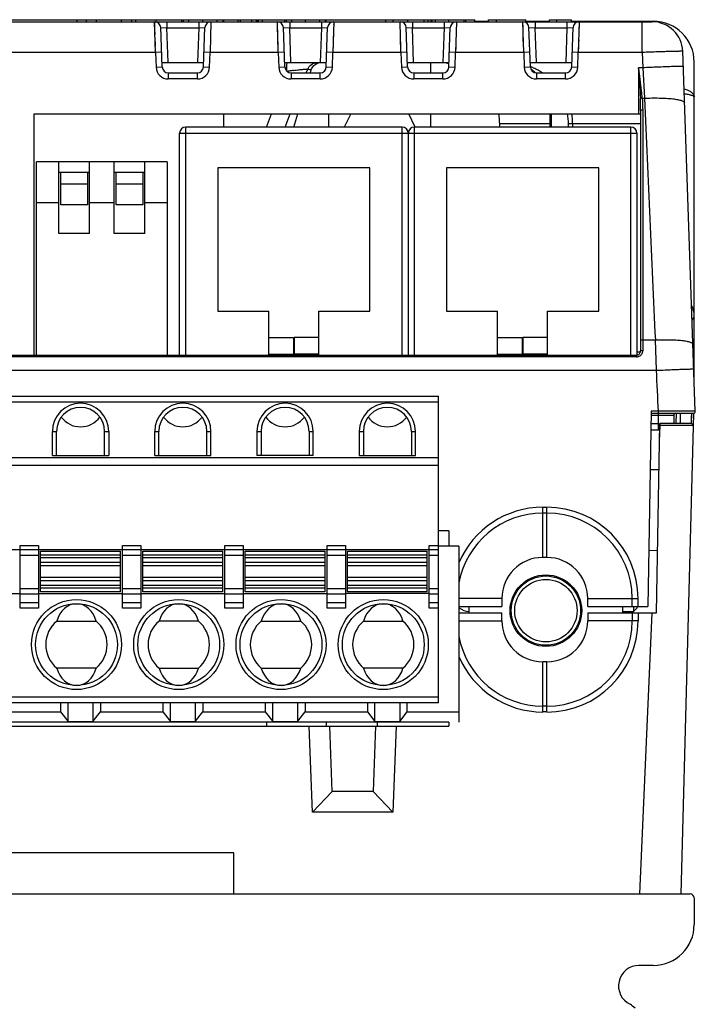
# Model space of a CAD drawing. Header units: millimetres. Extents: x 0 to 594, y 0 to 420.
# Tile 101 of 104: x 344 to 377, y 335 to 383. Entities that reach past the tile are written whole.
import ezdxf

# ---------------------------------------------------------------- set-up
doc = ezdxf.new("R2010")
doc.units = ezdxf.units.MM
doc.header["$LTSCALE"] = 32.67
doc.layers.get('0').update_dxf_attribs({"linetype": 'CONTINUOUS'})

msp = doc.modelspace()

# ---------------------------------------------------------------- linework, layer by layer
at = {"color": 7, "linetype": 'CONTINUOUS'}
for p, q in [((319.40799, 383.10778), (375.28869, 383.10778)), ((321.34834, 383.20778), (366.62898, 383.20778)), ((347.17982, 383.10778), (347.17982, 383.20778)), ((347.6457, 383.10778), (347.6457, 383.20778)), ((348.13247, 383.10778), (348.13247, 383.20778)), ((349.34834, 383.10778), (349.34834, 383.20778)), ((349.84834, 383.10778), (349.84834, 383.20778)), ((350.04834, 383.10778), (350.04834, 383.20778)), ((351.04834, 383.10778), (351.04834, 383.20778)), ((351.33823, 380.89731), (351.27115, 382.81825)), ((352.30308, 383.10778), (352.30308, 383.20778)), ((352.38873, 383.10778), (352.38873, 383.20778)), ((353.35845, 380.89731), (353.42553, 382.81825)), ((354.32745, 383.10778), (354.32745, 383.20778)), ((354.34834, 383.10778), (354.34834, 383.20778)), ((355.04834, 383.10778), (355.04834, 383.20778)), ((355.94402, 383.10778), (355.94402, 383.20778)), ((356.00071, 383.10778), (356.00071, 383.20778)), ((356.04834, 383.10778), (356.04834, 383.20778)), ((356.24834, 383.10778), (356.24834, 383.20778)), ((357.33823, 380.89731), (357.27115, 382.81825)), ((357.33859, 383.10778), (357.33859, 383.20778)), ((357.42425, 383.10778), (357.42425, 383.20778)), ((359.31909, 383.10778), (359.31909, 383.20778)), ((359.34834, 383.10778), (359.34834, 383.20778)), ((359.35845, 380.89731), (359.42553, 382.81825)), ((362.2787, 383.10778), (362.2787, 383.20778)), ((362.62968, 383.10778), (362.62968, 383.20778)), ((363.33823, 380.89731), (363.27115, 382.81825)), ((363.34834, 383.10778), (363.34834, 383.20778)), ((364.14834, 383.10778), (364.14834, 383.20778)), ((364.34834, 383.10778), (364.34834, 383.20778)), ((364.48205, 383.10778), (364.48205, 383.20778)), ((364.50043, 383.10778), (364.50043, 383.20778)), ((364.54486, 383.10778), (364.54486, 383.20778)), ((365.35845, 380.89731), (365.42553, 382.81825)), ((366.09834, 383.10778), (366.09834, 383.20778)), ((366.18818, 383.10778), (366.18818, 383.20778)), ((366.62898, 383.10778), (366.62898, 383.20778)), ((366.62898, 383.13193), (367.2996, 383.13193)), ((367.2996, 383.10778), (367.2996, 383.20778)), ((367.2996, 383.20778), (369.11506, 383.20778)), ((367.67773, 383.10778), (367.67773, 383.20778)), ((369.11506, 383.10778), (369.11506, 383.20778)), ((369.11506, 383.13193), (370.2787, 383.13193)), ((369.33823, 380.89731), (369.27115, 382.81825)), ((370.2787, 383.10778), (370.2787, 383.20778)), ((370.2787, 383.20778), (371.34834, 383.20778)), ((370.62968, 383.10778), (370.62968, 383.20778)), ((371.34834, 383.10778), (371.34834, 383.20778)), ((371.34834, 383.13193), (375.34834, 383.13193)), ((371.35845, 380.89731), (371.42553, 382.81825)), ((377.40235, 364.06127), (376.78778, 381.66013)), ((351.33088, 381.10778), (353.3658, 381.10778)), ((357.33088, 381.10778), (359.3658, 381.10778)), ((363.33088, 381.10778), (365.3658, 381.10778)), ((364.47834, 380.60778), (364.47834, 381.10778)), ((369.33088, 381.10778), (371.3658, 381.10778)), ((377.34834, 365.63193), (377.34834, 381.13193)), ((351.63805, 380.60778), (353.05864, 380.60778)), ((357.63805, 380.60778), (359.05864, 380.60778)), ((358.58445, 380.60778), (358.6291, 380.75391)), ((363.63805, 380.60778), (365.05864, 380.60778)), ((369.63805, 380.60778), (371.05864, 380.60778)), ((369.82077, 380.67341), (369.81582, 380.67641)), ((345.08834, 366.80778), (345.08834, 378.60778)), ((345.08834, 378.60778), (374.72937, 378.60778)), ((354.34834, 377.95778), (354.34834, 378.60778)), ((357.77473, 377.95778), (357.97334, 378.60778)), ((359.47834, 377.95778), (359.47834, 378.60778)), ((360.56191, 378.60778), (360.24405, 377.95778)), ((363.71263, 377.95778), (363.39477, 378.60778)), ((364.47834, 377.95778), (364.47834, 378.60778)), ((370.28934, 378.60778), (370.28934, 377.95778)), ((370.36153, 378.60778), (370.36153, 377.95778)), ((374.72937, 378.77031), (374.72937, 367.00778)), ((367.83837, 377.95778), (367.83837, 378.10778)), ((352.18834, 366.80778), (352.18834, 377.65778)), ((363.06834, 377.95778), (352.48834, 377.95778)), ((363.36834, 377.65778), (363.36834, 366.80778)), ((374.24834, 377.95778), (363.66834, 377.95778)), ((374.54834, 377.65778), (374.54834, 366.80778)), ((345.18834, 366.80778), (345.18834, 376.25778)), ((351.58834, 376.25778), (345.18834, 376.25778)), ((346.28834, 372.75778), (346.28834, 376.25778)), ((347.78834, 372.75778), (347.78834, 376.25778)), ((348.98834, 372.75778), (348.98834, 376.25778)), ((350.48834, 372.75778), (350.48834, 376.25778)), ((351.58834, 376.25778), (351.58834, 366.80778)), ((346.28834, 375.75778), (347.78834, 375.75778)), ((346.38834, 374.15778), (346.38834, 375.75778)), ((347.68834, 375.75778), (347.68834, 374.15778)), ((348.98834, 375.75778), (350.48834, 375.75778)), ((349.08834, 374.15778), (349.08834, 375.75778)), ((350.38834, 375.75778), (350.38834, 374.15778)), ((354.05834, 375.95778), (354.05834, 368.95778)), ((361.49834, 375.95778), (354.05834, 375.95778)), ((361.49834, 368.95778), (361.49834, 375.95778)), ((365.23834, 375.95778), (365.23834, 368.95778)), ((372.67834, 375.95778), (365.23834, 375.95778)), ((372.67834, 368.95778), (372.67834, 375.95778)), ((347.68834, 375.15778), (346.38834, 375.15778)), ((350.38834, 375.15778), (349.08834, 375.15778)), ((346.28834, 374.25778), (345.18834, 374.25778)), ((347.68834, 374.15778), (346.38834, 374.15778)), ((348.98834, 374.25778), (347.78834, 374.25778)), ((350.38834, 374.15778), (349.08834, 374.15778)), ((351.58834, 374.25778), (350.48834, 374.25778)), ((347.78834, 372.75778), (346.28834, 372.75778)), ((350.48834, 372.75778), (348.98834, 372.75778)), ((354.05834, 368.95778), (356.55834, 368.95778)), ((356.55834, 366.80778), (356.55834, 368.95778)), ((358.99834, 366.80778), (358.99834, 368.95778)), ((358.99834, 368.95778), (361.49834, 368.95778)), ((365.23834, 368.95778), (367.73834, 368.95778)), ((367.73834, 366.80778), (367.73834, 368.95778)), ((370.17834, 366.80778), (370.17834, 368.95778)), ((370.17834, 368.95778), (372.67834, 368.95778)), ((356.55834, 367.65778), (357.75834, 367.65778)), ((357.75834, 367.65778), (357.75834, 366.80778)), ((357.79834, 367.65778), (357.79834, 366.80778)), ((358.99834, 367.65778), (357.79834, 367.65778)), ((367.73834, 367.65778), (368.93834, 367.65778)), ((368.93834, 367.65778), (368.93834, 366.80778)), ((368.97834, 367.65778), (368.97834, 366.80778)), ((370.17834, 367.65778), (368.97834, 367.65778)), ((374.54834, 366.95778), (374.72937, 366.95778)), ((320.16834, 366.80778), (374.52834, 366.80778)), ((356.55834, 366.85778), (357.75834, 366.85778)), ((358.99834, 366.85778), (357.79834, 366.85778)), ((367.73834, 366.85778), (368.93834, 366.85778)), ((370.17834, 366.85778), (368.97834, 366.85778)), ((319.84834, 364.79778), (364.84834, 364.79778)), ((364.84834, 349.79778), (364.84834, 364.79778)), ((375.25009, 364.05778), (375.08339, 354.50778)), ((375.24834, 363.95778), (377.30241, 363.95778)), ((376.34834, 363.85778), (376.34834, 363.45779)), ((376.47313, 363.45778), (376.48185, 363.9572)), ((376.67316, 363.45778), (376.68167, 363.94528)), ((377.30991, 363.94017), (376.695, 340.45778)), ((345.97334, 361.89778), (345.97334, 363.07278)), ((346.17334, 361.89778), (346.17334, 363.07278)), ((348.52334, 361.89778), (348.52334, 363.07278)), ((348.72334, 363.07278), (348.72334, 361.89778)), ((350.97334, 361.89778), (350.97334, 363.07278)), ((351.17334, 361.89778), (351.17334, 363.07278)), ((353.52334, 361.89778), (353.52334, 363.07278)), ((353.72334, 361.89778), (353.72334, 363.07278)), ((355.97334, 363.07278), (355.97334, 361.89778)), ((356.17334, 363.07278), (356.17334, 361.89778)), ((358.52334, 363.07278), (358.52334, 361.89778)), ((358.72334, 361.89778), (358.72334, 363.07278)), ((360.97334, 363.07278), (360.97334, 361.89778)), ((361.17334, 363.07278), (361.17334, 361.89778)), ((363.52334, 363.07278), (363.52334, 361.89778)), ((363.72334, 361.89778), (363.72334, 363.07278)), ((375.23438, 363.15778), (375.66777, 363.15778)), ((375.23961, 363.45778), (375.60362, 363.45778)), ((375.51155, 354.20778), (375.67301, 363.45778)), ((377.19463, 363.45778), (375.67301, 363.45778)), ((319.84834, 361.79778), (364.84834, 361.79778)), ((345.97334, 361.89778), (348.72334, 361.89778)), ((350.97334, 361.89778), (353.72334, 361.89778)), ((358.72334, 361.89778), (355.97334, 361.89778)), ((360.97334, 361.89778), (363.72334, 361.89778)), ((364.84834, 361.39778), (319.84834, 361.39778)), ((375.20037, 361.20947), (375.63389, 361.21703)), ((365.34902, 358.20778), (364.84834, 358.20778)), ((365.34902, 358.20778), (365.34902, 357.45778)), ((319.84834, 357.29778), (364.84834, 357.29778)), ((344.39834, 354.43166), (344.39834, 357.49778)), ((345.29834, 357.49778), (345.29834, 354.43166)), ((349.39834, 354.43166), (349.39834, 357.49778)), ((350.29834, 357.49778), (350.29834, 354.43166)), ((354.39834, 354.43166), (354.39834, 357.49778)), ((355.29834, 357.49778), (355.29834, 354.43166)), ((359.39834, 354.43166), (359.39834, 357.49778)), ((360.29834, 357.49778), (360.29834, 354.43166)), ((364.39834, 354.43166), (364.39834, 357.49778)), ((365.84834, 357.45778), (364.84834, 357.45778)), ((365.84834, 357.45778), (365.84834, 348.85778)), ((345.39834, 355.22278), (345.39834, 357.22278)), ((345.39834, 357.22278), (349.29834, 357.22278)), ((349.29834, 355.22278), (349.29834, 357.22278)), ((350.39834, 355.22278), (350.39834, 357.22278)), ((350.39834, 357.22278), (354.29834, 357.22278)), ((354.29834, 355.22278), (354.29834, 357.22278)), ((355.39834, 355.22278), (355.39834, 357.22278)), ((355.39834, 357.22278), (359.29834, 357.22278)), ((359.29834, 357.22278), (359.29834, 355.22278)), ((360.39834, 355.22278), (360.39834, 357.22278)), ((360.39834, 357.22278), (364.29834, 357.22278)), ((364.29834, 355.22278), (364.29834, 357.22278)), ((370.14834, 356.90778), (369.94834, 356.90778)), ((375.56433, 357.23161), (375.13133, 357.2543)), ((340.29834, 355.14778), (344.39834, 355.14778)), ((345.29834, 355.11647), (344.39834, 355.11647)), ((345.29834, 355.14778), (349.39834, 355.14778)), ((349.29834, 355.22278), (345.39834, 355.22278)), ((350.29834, 355.11647), (349.39834, 355.11647)), ((350.29834, 355.14778), (354.39834, 355.14778)), ((354.29834, 355.22278), (350.39834, 355.22278)), ((355.29834, 355.11647), (354.39834, 355.11647)), ((355.29834, 355.14778), (359.39834, 355.14778)), ((359.29834, 355.22278), (355.39834, 355.22278)), ((360.29834, 355.11647), (359.39834, 355.11647)), ((364.39834, 355.14778), (360.29834, 355.14778)), ((364.29834, 355.22278), (360.39834, 355.22278)), ((364.84834, 355.11647), (364.39834, 355.11647)), ((367.94834, 354.90778), (367.94834, 354.50778)), ((372.14834, 354.50778), (372.14834, 354.90778)), ((344.39834, 354.70355), (345.29834, 354.70355)), ((349.39834, 354.70355), (350.29834, 354.70355)), ((354.39834, 354.70355), (355.29834, 354.70355)), ((359.39834, 354.70355), (360.29834, 354.70355)), ((364.39834, 354.70355), (364.84834, 354.70355)), ((365.84834, 354.50778), (367.94834, 354.50778)), ((366.34834, 354.20778), (366.34834, 354.50778)), ((372.14834, 354.50778), (375.08339, 354.50778)), ((373.84834, 354.50778), (373.84834, 354.20778)), ((374.38834, 354.50778), (374.38834, 354.26197)), ((374.54834, 354.42197), (374.38834, 354.26197)), ((374.54834, 354.50778), (374.54834, 354.42197)), ((365.84834, 354.20778), (367.94834, 354.20778)), ((367.94834, 353.80778), (367.94834, 354.20778)), ((372.14834, 354.20778), (372.14834, 353.80778)), ((372.14834, 354.20778), (375.51155, 354.20778)), ((373.84834, 354.26197), (374.38834, 354.26197)), ((346.18527, 353.79778), (348.11141, 353.79778)), ((353.11141, 353.79778), (351.18527, 353.79778)), ((356.18527, 353.79778), (358.11141, 353.79778)), ((361.18527, 353.79778), (363.11141, 353.79778)), ((370.14834, 351.80778), (369.94834, 351.80778)), ((348.11141, 351.49778), (346.18527, 351.49778)), ((351.18527, 351.49778), (353.11141, 351.49778)), ((356.18527, 351.49778), (358.11141, 351.49778)), ((363.11141, 351.49778), (361.18527, 351.49778)), ((364.84834, 349.79778), (319.84834, 349.79778)), ((346.37334, 349.79778), (346.37334, 349.35778)), ((346.74334, 348.88462), (346.74334, 349.79778)), ((347.95334, 349.79778), (347.95334, 348.88462)), ((348.32334, 349.79778), (348.32334, 349.35778)), ((351.37334, 349.79778), (351.37334, 349.35778)), ((351.74334, 348.88462), (351.74334, 349.79778)), ((352.95334, 349.79778), (352.95334, 348.88462)), ((353.32334, 349.79778), (353.32334, 349.35778)), ((356.37334, 349.79778), (356.37334, 349.35778)), ((356.74334, 348.88462), (356.74334, 349.79778)), ((357.95334, 349.79778), (357.95334, 348.88462)), ((358.32334, 349.79778), (358.32334, 349.35778)), ((361.37334, 349.79778), (361.37334, 349.35778)), ((361.74334, 348.88462), (361.74334, 349.79778)), ((362.95334, 349.79778), (362.95334, 348.88462)), ((363.32334, 349.35778), (363.32334, 349.79778)), ((343.32334, 349.35778), (346.37334, 349.35778)), ((346.37334, 349.35778), (346.74334, 348.88462)), ((347.95334, 348.88462), (348.32334, 349.35778)), ((348.32334, 349.35778), (351.37334, 349.35778)), ((351.37334, 349.35778), (351.74334, 348.88462)), ((352.95334, 348.88462), (353.32334, 349.35778)), ((353.32334, 349.35778), (356.37334, 349.35778)), ((356.37334, 349.35778), (356.74334, 348.88462)), ((357.95334, 348.88462), (358.32334, 349.35778)), ((358.32334, 349.35778), (361.37334, 349.35778)), ((361.37334, 349.35778), (361.74334, 348.88462)), ((362.95334, 348.88462), (363.32334, 349.35778)), ((363.32334, 349.35778), (365.84834, 349.35778)), ((365.34834, 348.85778), (319.27852, 348.85778)), ((319.28201, 348.65778), (365.34834, 348.65778)), ((346.74334, 348.88462), (347.95334, 348.88462)), ((351.74334, 348.88462), (352.95334, 348.88462)), ((356.44834, 348.65778), (356.44834, 348.85778)), ((356.74334, 348.88462), (357.95334, 348.88462)), ((358.68739, 344.45778), (358.52341, 348.65778)), ((359.35533, 348.85778), (359.34834, 348.65778)), ((359.64834, 345.45778), (359.5366, 348.65778)), ((361.76009, 348.65778), (361.64834, 345.45778)), ((361.74334, 348.88462), (362.95334, 348.88462)), ((361.84136, 348.85778), (361.84834, 348.65778)), ((362.77328, 348.65778), (362.6093, 344.45778)), ((365.34834, 348.85778), (365.34834, 348.65778)), ((359.64834, 345.45778), (358.68739, 344.45778)), ((361.64834, 345.45778), (359.64834, 345.45778)), ((361.64834, 345.45778), (362.6093, 344.45778)), ((362.6093, 344.45778), (358.68739, 344.45778)), ((354.84834, 342.45778), (339.84834, 342.45778)), ((354.84834, 340.45778), (354.84834, 342.45778)), ((317.54834, 340.45778), (377.14834, 340.45778)), ((377.34834, 340.25778), (377.34834, 338.95778)), ((375.34834, 336.95778), (374.64835, 336.95778))]:
    msp.add_line(p, q, dxfattribs=at)
at = {"color": 9, "linetype": 'CONTINUOUS'}
for p, q in [((351.01324, 381.60778), (350.97133, 383.10778)), ((350.97933, 382.82159), (350.97227, 383.07492)), ((351.27115, 382.81825), (351.5717, 382.80778)), ((351.5717, 383.10778), (351.5717, 382.80778)), ((352.64987, 383.10778), (352.64987, 383.20778)), ((353.12499, 383.10778), (353.12499, 382.80778)), ((353.12499, 382.80778), (353.42553, 382.81826)), ((353.3184, 383.10778), (353.3184, 383.20778)), ((353.72535, 383.10778), (353.68345, 381.60778)), ((353.71735, 382.82159), (353.71461, 382.72309)), ((353.7233, 383.03424), (353.72173, 382.97801)), ((353.7251, 383.09954), (353.72441, 383.07492)), ((354.0287, 383.10778), (354.0287, 383.20778)), ((355.16269, 383.10778), (355.16269, 383.20778)), ((355.72648, 383.10778), (355.72648, 383.20778)), ((357.01324, 381.60778), (356.97133, 383.10778)), ((356.97933, 382.82159), (356.97227, 383.07492)), ((357.27115, 382.81825), (357.5717, 382.80778)), ((357.5717, 383.10778), (357.5717, 382.80778)), ((357.68121, 383.10778), (357.68121, 383.20778)), ((358.34765, 383.10778), (358.34765, 383.20778)), ((359.03915, 383.10778), (359.03915, 383.20778)), ((359.12499, 383.10778), (359.12499, 382.80778)), ((359.12499, 382.80778), (359.42553, 382.81826)), ((359.72535, 383.10778), (359.68345, 381.60778)), ((359.71735, 382.82159), (359.71461, 382.72309)), ((359.7233, 383.03424), (359.72173, 382.97801)), ((359.7251, 383.09954), (359.72441, 383.07492)), ((363.01324, 381.60778), (362.97133, 383.10778)), ((362.97933, 382.82159), (362.97227, 383.07492)), ((363.27115, 382.81825), (363.5717, 382.80778)), ((363.5717, 383.10778), (363.5717, 382.80778)), ((364.70419, 383.10778), (364.70419, 383.20778)), ((365.12499, 383.10778), (365.12499, 382.80778)), ((365.12499, 382.80778), (365.42553, 382.81826)), ((365.35377, 383.10778), (365.35377, 383.20778)), ((365.72535, 383.10778), (365.68345, 381.60778)), ((365.71735, 382.82159), (365.71461, 382.72309)), ((365.7233, 383.03424), (365.72173, 382.97801)), ((365.7251, 383.09954), (365.72441, 383.07492)), ((369.01324, 381.60778), (368.97133, 383.10778)), ((368.97933, 382.82159), (368.97227, 383.07492)), ((369.27115, 382.81825), (369.5717, 382.80778)), ((369.5717, 383.10778), (369.5717, 382.80778)), ((371.12499, 383.10778), (371.12499, 382.80778)), ((371.12499, 382.80778), (371.42553, 382.81826)), ((371.72535, 383.10778), (371.68345, 381.60778)), ((371.71735, 382.82159), (371.71461, 382.72309)), ((371.7233, 383.03424), (371.72173, 382.97801)), ((371.7251, 383.09954), (371.72441, 383.07492)), ((374.80299, 381.60778), (374.80299, 383.10778)), ((375.34834, 383.13193), (375.34834, 383.1046)), ((350.98857, 382.49076), (350.98208, 382.72308)), ((351.00443, 381.92107), (350.99223, 382.35936)), ((351.63106, 381.10778), (351.57169, 382.80778)), ((351.57169, 382.80778), (353.125, 382.80778)), ((353.125, 382.80778), (353.06562, 381.10778)), ((353.70811, 382.49077), (353.70445, 382.35937)), ((356.98857, 382.49076), (356.98208, 382.72308)), ((357.00443, 381.92107), (356.99223, 382.35936)), ((357.63106, 381.10778), (357.57169, 382.80778)), ((357.57169, 382.80778), (359.125, 382.80778)), ((359.125, 382.80778), (359.06562, 381.10778)), ((359.70811, 382.49077), (359.70445, 382.35937)), ((362.98857, 382.49076), (362.98208, 382.72308)), ((363.00443, 381.92107), (362.99223, 382.35936)), ((363.63106, 381.10778), (363.57169, 382.80778)), ((363.57169, 382.80778), (365.125, 382.80778)), ((365.125, 382.80778), (365.06562, 381.10778)), ((365.70811, 382.49077), (365.70445, 382.35937)), ((368.98857, 382.49076), (368.98208, 382.72308)), ((369.00443, 381.92107), (368.99223, 382.35936)), ((369.63106, 381.10778), (369.57169, 382.80778)), ((369.57169, 382.80778), (371.125, 382.80778)), ((371.125, 382.80778), (371.06562, 381.10778)), ((371.70811, 382.49077), (371.70445, 382.35937)), ((353.69226, 381.92107), (353.68793, 381.76541)), ((353.70052, 382.21967), (353.69644, 382.07306)), ((359.69226, 381.92107), (359.68793, 381.76541)), ((359.70052, 382.21967), (359.69644, 382.07306)), ((365.69226, 381.92107), (365.68793, 381.76541)), ((365.70052, 382.21967), (365.69644, 382.07306)), ((371.69226, 381.92107), (371.68793, 381.76541)), ((371.70052, 382.21967), (371.69644, 382.07306)), ((351.01324, 381.60778), (343.68345, 381.60778)), ((351.31306, 381.61825), (351.01324, 381.60778)), ((351.01324, 381.60778), (351.03841, 380.88706)), ((353.68345, 381.60778), (353.38363, 381.61825)), ((353.65828, 380.88706), (353.68345, 381.60778)), ((357.01324, 381.60778), (353.68345, 381.60778)), ((357.31306, 381.61825), (357.01324, 381.60778)), ((357.01324, 381.60778), (357.03841, 380.88706)), ((359.68345, 381.60778), (359.38363, 381.61825)), ((359.65828, 380.88706), (359.68345, 381.60778)), ((363.01324, 381.60778), (359.68345, 381.60778)), ((363.31306, 381.61825), (363.01324, 381.60778)), ((363.01324, 381.60778), (363.03841, 380.88706)), ((365.68345, 381.60778), (365.38363, 381.61825)), ((365.65828, 380.88706), (365.68345, 381.60778)), ((369.01324, 381.60778), (365.68345, 381.60778)), ((369.31306, 381.61825), (369.01324, 381.60778)), ((369.01324, 381.60778), (369.03841, 380.88706)), ((371.68345, 381.60778), (371.38363, 381.61825)), ((371.65828, 380.88706), (371.68345, 381.60778)), ((374.80299, 381.60778), (371.68345, 381.60778)), ((374.80299, 381.60778), (374.83696, 380.85547)), ((351.03841, 380.88684), (351.33823, 380.89731)), ((353.35845, 380.89731), (353.65827, 380.88684)), ((357.03841, 380.88684), (357.33823, 380.89731)), ((359.35845, 380.89731), (359.65827, 380.88684)), ((363.03841, 380.88684), (363.33823, 380.89731)), ((365.35845, 380.89731), (365.65827, 380.88684)), ((369.03841, 380.88684), (369.33823, 380.89731)), ((371.35845, 380.89731), (371.65827, 380.88684)), ((351.63805, 380.60778), (351.63805, 380.30778)), ((353.05864, 380.30778), (353.05864, 380.60778)), ((357.63805, 380.60778), (357.63805, 380.30778)), ((358.38224, 380.60772), (358.45309, 380.79045)), ((358.45308, 380.79045), (358.62909, 380.75389)), ((359.05864, 380.30778), (359.05864, 380.60778)), ((363.63805, 380.60778), (363.63805, 380.30778)), ((365.05864, 380.30778), (365.05864, 380.60778)), ((369.63805, 380.60778), (369.63805, 380.30778)), ((371.05864, 380.30778), (371.05864, 380.60778)), ((374.62938, 380.85534), (374.62937, 378.60778)), ((374.83696, 380.85547), (374.62938, 380.85534)), ((374.83695, 380.85546), (374.91433, 379.36842)), ((374.83696, 380.85546), (374.91432, 379.36842)), ((353.05842, 380.30778), (351.63826, 380.30778)), ((359.05842, 380.30778), (357.63826, 380.30778)), ((365.05842, 380.30778), (363.63826, 380.30778)), ((371.05842, 380.30778), (369.63826, 380.30778)), ((374.80911, 379.36842), (374.91449, 379.36842)), ((356.44463, 377.95778), (356.67952, 378.60779)), ((357.34905, 377.95778), (357.60357, 378.60778)), ((357.3495, 377.9576), (357.60392, 378.60765)), ((374.82937, 378.78518), (374.82937, 367.02011)), ((370.28934, 378.10778), (367.83837, 378.10778)), ((371.20115, 377.95778), (371.20115, 378.10778)), ((374.72937, 378.10778), (371.20115, 378.10778)), ((371.4045, 378.10778), (371.4045, 377.95778)), ((352.18834, 377.65778), (374.54834, 377.65778)), ((352.48834, 366.80778), (352.48834, 377.95778)), ((363.06834, 366.80778), (363.06834, 377.95778)), ((363.66834, 366.80778), (363.66834, 377.95778)), ((374.24834, 366.80778), (374.24834, 377.95778)), ((374.82937, 367.54715), (375.44869, 367.54715)), ((375.50628, 366.06011), (375.44865, 367.54715)), ((374.52834, 366.71433), (320.16834, 366.71433)), ((374.52834, 366.71433), (374.52834, 366.80778)), ((319.36536, 366.06011), (375.50626, 366.0601)), ((364.84834, 364.49778), (319.84834, 364.49778)), ((375.59723, 364.05778), (375.25009, 364.05778)), ((376.21555, 364.05925), (375.59723, 364.05778)), ((375.59723, 363.95778), (375.59723, 364.05778)), ((377.37479, 364.06137), (376.21555, 364.05925)), ((377.40236, 364.06127), (377.23302, 364.06125)), ((377.40236, 364.06127), (377.39542, 364.06134)), ((376.34834, 363.85778), (375.2466, 363.85778)), ((375.60362, 363.15778), (375.60362, 363.95778)), ((377.20995, 363.9453), (376.68167, 363.94528)), ((377.20995, 363.9453), (377.19463, 363.45778)), ((377.20662, 363.8401), (377.19645, 363.51542)), ((345.97334, 363.07278), (346.17334, 363.07278)), ((348.52334, 363.07278), (348.72334, 363.07278)), ((350.97334, 363.07278), (351.17334, 363.07278)), ((353.52334, 363.07278), (353.72334, 363.07278)), ((355.97334, 363.07278), (356.17334, 363.07278)), ((358.52334, 363.07278), (358.72334, 363.07278)), ((360.97334, 363.07278), (361.17334, 363.07278)), ((363.52334, 363.07278), (363.72334, 363.07278)), ((375.65765, 362.57793), (375.69164, 363.35778)), ((376.23942, 363.3564), (375.67126, 363.35778)), ((375.69164, 363.35778), (375.69164, 363.45778)), ((376.91956, 363.35506), (376.23942, 363.3564)), ((377.29459, 363.35517), (376.91955, 363.35507)), ((377.23996, 363.35486), (377.00469, 363.35495)), ((377.28849, 363.35504), (377.23996, 363.35486)), ((377.29459, 363.35517), (377.28849, 363.35504)), ((369.94797, 359.36464), (370.14871, 359.36464)), ((369.94834, 356.90778), (369.94834, 359.36459)), ((370.14834, 356.90778), (370.14834, 359.36459)), ((370.14834, 359.07909), (369.94834, 359.07909)), ((344.39834, 357.49778), (345.29834, 357.49778)), ((349.39834, 357.49778), (350.29834, 357.49778)), ((354.39834, 357.49778), (355.29834, 357.49778)), ((359.39834, 357.49778), (360.29834, 357.49778)), ((364.39834, 357.49778), (364.84834, 357.49778)), ((345.29834, 356.99778), (344.39834, 356.99778)), ((349.29834, 357.02278), (345.39834, 357.02278)), ((345.39834, 356.90807), (349.29834, 356.90807)), ((350.29834, 356.99778), (349.39834, 356.99778)), ((354.29834, 357.02278), (350.39834, 357.02278)), ((350.39834, 356.90807), (354.29834, 356.90807)), ((355.29834, 356.99778), (354.39834, 356.99778)), ((359.29834, 357.02278), (355.39834, 357.02278)), ((355.39834, 356.90807), (359.29834, 356.90807)), ((360.29834, 356.99778), (359.39834, 356.99778)), ((364.29834, 357.02278), (360.39834, 357.02278)), ((360.39834, 356.90807), (364.29834, 356.90807)), ((364.84834, 356.99778), (364.39834, 356.99778)), ((349.29834, 356.66399), (345.39834, 356.66399)), ((345.39834, 356.51567), (349.29834, 356.51567)), ((354.29834, 356.66399), (350.39834, 356.66399)), ((350.39834, 356.51567), (354.29834, 356.51567)), ((359.29834, 356.66399), (355.39834, 356.66399)), ((355.39834, 356.51567), (359.29834, 356.51567)), ((364.29834, 356.66399), (360.39834, 356.66399)), ((360.39834, 356.51567), (364.29834, 356.51567)), ((349.29834, 355.92989), (345.39834, 355.92989)), ((354.29834, 355.92989), (350.39834, 355.92989)), ((359.29834, 355.92989), (355.39834, 355.92989)), ((364.29834, 355.92989), (360.39834, 355.92989)), ((344.39834, 355.38837), (345.29834, 355.38837)), ((345.39834, 355.78157), (349.29834, 355.78157)), ((349.29834, 355.5375), (345.39834, 355.5375)), ((345.39834, 355.42278), (349.29834, 355.42278)), ((349.39834, 355.38837), (350.29834, 355.38837)), ((350.39834, 355.78157), (354.29834, 355.78157)), ((354.29834, 355.5375), (350.39834, 355.5375)), ((350.39834, 355.42278), (354.29834, 355.42278)), ((354.39834, 355.38837), (355.29834, 355.38837)), ((355.39834, 355.78157), (359.29834, 355.78157)), ((359.29834, 355.5375), (355.39834, 355.5375)), ((355.39834, 355.42278), (359.29834, 355.42278)), ((359.39834, 355.38837), (360.29834, 355.38837)), ((360.39834, 355.78157), (364.29834, 355.78157)), ((364.29834, 355.5375), (360.39834, 355.5375)), ((360.39834, 355.42278), (364.29834, 355.42278)), ((364.39834, 355.38837), (364.84834, 355.38837)), ((367.94834, 354.90778), (365.84834, 354.90778)), ((372.14834, 354.90778), (374.60515, 354.90778)), ((374.31962, 354.50778), (374.31965, 354.90778)), ((374.60515, 354.50778), (374.6052, 354.90815)), ((345.29834, 354.43166), (344.39834, 354.43166)), ((350.29834, 354.43166), (349.39834, 354.43166)), ((355.29834, 354.43166), (354.39834, 354.43166)), ((360.29834, 354.43166), (359.39834, 354.43166)), ((364.84834, 354.43166), (364.39834, 354.43166)), ((374.31962, 354.20778), (374.31965, 353.80778)), ((374.60515, 354.20778), (374.60519, 353.80778)), ((374.69341, 340.45778), (375.29278, 354.20778)), ((365.84834, 353.80778), (367.94834, 353.80778)), ((374.60519, 353.80778), (372.14834, 353.80778)), ((369.94834, 349.35093), (369.94834, 351.80778)), ((370.14834, 349.35093), (370.14834, 351.80778)), ((319.84834, 350.09778), (364.84834, 350.09778)), ((370.14834, 349.63648), (369.94834, 349.63648)), ((370.14834, 349.35093), (369.94834, 349.35093))]:
    msp.add_line(p, q, dxfattribs=at)
at = {"color": 7, "linetype": 'CONTINUOUS'}
for points in [[(358.62909, 380.75389), (358.64424, 380.79648), (358.67314, 380.85584), (358.70907, 380.91018), (358.75217, 380.95979), (358.80151, 381.0034)], [(358.80151, 381.0034), (358.85565, 381.03986), (358.91469, 381.06921), (358.97767, 381.0907)]]:
    msp.add_lwpolyline(points, dxfattribs=at)
at = {"color": 9, "linetype": 'CONTINUOUS'}
msp.add_lwpolyline([(358.45296, 380.79049), (358.49911, 380.78046), (358.54058, 380.772), (358.57592, 380.76512), (358.6037, 380.75954), (358.62192, 380.75554), (358.62903, 380.75391), (358.6291, 380.75391)], dxfattribs=at)
at = {"color": 7, "linetype": 'CONTINUOUS'}
for centre, radius in [((370.09834, 354.30778), 1.75), ((347.14834, 352.64778), 2), ((352.14834, 352.64778), 2), ((357.14834, 352.64778), 2), ((362.14834, 352.64778), 2)]:
    msp.add_circle(centre, radius, dxfattribs=at)
at = {"color": 9, "linetype": 'CONTINUOUS'}
for centre, radius in [((370.09834, 354.30778), 1.69531), ((370.09834, 354.30778), 1.52534), ((347.14834, 352.64778), 2.2), ((352.14834, 352.64778), 2.2), ((357.14834, 352.64778), 2.2), ((362.14834, 352.64778), 2.2)]:
    msp.add_circle(centre, radius, dxfattribs=at)
at = {"color": 7, "linetype": 'CONTINUOUS'}
for centre, radius, start, end in [((350.97134, 382.80776), 0.3, 2.003533, 90.000274), ((353.72535, 382.80776), 0.3, 89.999734, 177.996469), ((356.97134, 382.80776), 0.3, 2.003533, 90.000274), ((359.72535, 382.80776), 0.3, 89.999734, 177.996469), ((362.97134, 382.80776), 0.3, 2.003533, 90.000274), ((365.72535, 382.80776), 0.3, 89.999734, 177.996469), ((368.97134, 382.80776), 0.3, 2.003533, 90.000274), ((371.72535, 382.80776), 0.3, 89.999734, 177.996468), ((375.2887, 381.60778), 1.5, 1.999928, 90), ((375.34834, 381.13193), 2, 0, 90), ((351.63805, 380.90778), 0.3, 182, 270), ((353.05864, 380.90778), 0.3, 270, 358), ((357.63805, 380.90778), 0.3, 182, 270), ((359.05864, 380.90778), 0.3, 270, 358), ((363.63805, 380.90778), 0.3, 182, 270), ((365.05864, 380.90778), 0.3, 270, 358), ((364.83837, 378.10778), 3, 80, 85), ((369.63805, 380.90778), 0.3, 182, 270), ((371.05864, 380.90778), 0.3, 270, 358), ((368.26592, 378.10778), 3, 56.4878, 58.782981), ((364.83837, 378.10778), 3, 0, 9.596409), ((352.48834, 377.65778), 0.3, 90, 180), ((363.06834, 377.65778), 0.3, 0, 90), ((363.66834, 377.65778), 0.3, 90, 180), ((374.24834, 377.65778), 0.3, 0, 90), ((374.52834, 367.00778), 0.2, 270, 0.000002), ((376.84834, 365.63193), 0.5, 358.891353, 360), ((347.34834, 363.07278), 1.375, 0, 180), ((347.34834, 363.07278), 1.175, 0, 180), ((352.34834, 363.07278), 1.375, 0, 180), ((352.34834, 363.07278), 1.175, 0, 180), ((357.34834, 363.07278), 1.375, 0, 180), ((357.34834, 363.07278), 1.175, 0, 180), ((362.34834, 363.07278), 1.375, 0, 180), ((362.34834, 363.07278), 1.175, 0, 180), ((377.30241, 364.05778), 0.1, 269.999996, 2), ((376.44834, 363.85778), 0.1, 90, 180), ((377.19456, 363.35778), 0.1, 358.50098, 89.962531), ((369.94834, 354.90778), 2.00002, 90, 180), ((370.14834, 354.90778), 2.00002, 0, 90), ((366.40718, 355.17169), 0.90972, 232.735467, 266.291455), ((347.14834, 352.64778), 1.5, 129.944505, 230.055495), ((347.14834, 352.64778), 1.5, 309.944505, 50.055495), ((352.14834, 352.64778), 1.5, 129.944505, 230.055495), ((352.14834, 352.64778), 1.5, 309.944505, 50.055495), ((357.14834, 352.64778), 1.5, 129.944505, 230.055495), ((357.14834, 352.64778), 1.5, 309.944505, 50.055495), ((362.14834, 352.64778), 1.5, 129.944505, 230.055495), ((362.14834, 352.64778), 1.5, 309.944505, 50.055495), ((369.94834, 353.80778), 2, 180, 270), ((370.14834, 353.80778), 2, 270, 360), ((377.14834, 340.25778), 0.2, 0, 90), ((375.34834, 338.95778), 2, 270, 360), ((374.64834, 335.95778), 1, 89.999801, 244.421501), ((372.34834, 332.45778), 3.2, 48.822568, 54.279697)]:
    msp.add_arc(centre, radius, start, end, dxfattribs=at)
at = {"color": 9, "linetype": 'CONTINUOUS'}
for centre, radius, start, end in [((351.63805, 380.90778), 0.59996, 181.979687, 270.020313), ((353.05864, 380.90778), 0.59996, 269.979432, 358.020568), ((357.63805, 380.90778), 0.59996, 181.979687, 270.020313), ((359.05864, 380.90778), 0.59996, 269.979432, 358.020568), ((363.63805, 380.90778), 0.59996, 181.979687, 270.020313), ((365.05864, 380.90778), 0.59996, 269.979432, 358.020568), ((369.63805, 380.90778), 0.59996, 181.979687, 270.020313), ((368.24273, 378.08529), 3.03073, 65.584746, 68.803096), ((371.05864, 380.90778), 0.59996, 269.979432, 358.020568), ((361.49084, 354.3407), 26.64411, 98.515766, 98.727435), ((361.33435, 355.38878), 25.58441, 98.263129, 98.516751), ((361.03644, 357.443), 23.5087, 97.99966, 98.264125), ((368.16496, 378.93678), 2.20454, 51.708817, 57.048137), ((368.21809, 378.0315), 3.08989, 60.944003, 65.580869), ((368.11478, 378.87224), 2.28629, 49.608742, 51.72407), ((368.20074, 377.99966), 3.12615, 58.896133, 60.949432), ((358.70829, 378.7843), 16.02109, 359.949944, 2.03621), ((4007.72197, 537.68677), 3636.25589, 182.49538059, 182.68183625), ((368.4766, 378.105), 2.72445, 0.058422, 10.635409), ((368.44979, 378.10642), 2.9547, 0.026516, 9.775629), ((374.51194, 367.02321), 0.3177, 339.196476, 345.918593), ((374.51563, 367.0923), 0.37819, 271.926037, 278.571644), ((-393.91914, 330.14228), 770.26336, 2.52360925, 2.67270474), ((377.09652, 365.7786), 0.25183, 349.785028, 359.949911), ((377.10823, 360.05933), 3.88728, 88.244647, 88.500624), ((377.11502, 360.27426), 3.67225, 87.985099, 88.247823), ((369.94834, 354.90778), 4.4569, 90.004771, 156.998503), ((370.14834, 354.90778), 4.4569, 0.004766, 89.995229), ((369.94834, 354.90778), 4.17137, 90, 169.597404), ((370.14834, 354.90778), 4.17137, 0, 90), ((370.14834, 353.80778), 4.45689, 270, 360), ((370.14834, 353.80778), 4.17136, 270.000001, 360), ((369.94834, 353.80778), 4.17136, 190.513231, 270), ((369.94834, 353.80778), 4.45689, 203.043378, 270)]:
    msp.add_arc(centre, radius, start, end, dxfattribs=at)
at = {"color": 7, "linetype": 'CONTINUOUS'}
for centre, major_axis, ratio, start_param, end_param in [((347.34834, 364.47278), (0, 1.175), 1, 2.20946593, 4.07371519), ((352.34834, 364.47278), (0, 1.175), 1, -4.07371938, -2.20947012), ((357.34834, 364.47278), (0, 1.175), 1, 2.20946593, 4.07371519), ((362.34834, 364.47278), (0, 1.175), 1, 2.20946593, 4.07371519), ((347.14834, 353.38852), (0, 1.25926), 0.80868983, -1.2397846, 1.2397846), ((352.14834, 353.38852), (0, 1.25926), 0.80868983, -1.2397846, 1.2397846), ((357.14834, 353.38852), (0, 1.25926), 0.80868983, 5.04340071, 7.52296991), ((362.14834, 353.38852), (0, 1.25926), 0.80868983, 5.04340071, 7.52296991), ((347.14834, 351.90704), (0, 1.25926), 0.80868983, 1.90180805, 4.38137725), ((352.14834, 351.90704), (0, 1.25926), 0.80868983, 1.90180805, 4.38137725), ((357.14834, 351.90704), (0, 1.25926), 0.80868983, 1.90180805, 4.38137725), ((362.14834, 351.90704), (0, 1.25926), 0.80868983, 1.90180805, 4.38137725)]:
    msp.add_ellipse(centre, major_axis=major_axis, ratio=ratio, start_param=start_param, end_param=end_param, dxfattribs=at)
at = {"color": 9, "linetype": 'CONTINUOUS'}
for points, knots in [([(376.78777, 381.66013), (376.78774, 381.66097), (376.78279, 381.6605), (376.77719, 381.66173), (376.76433, 381.66155), (376.74808, 381.6619), (376.72658, 381.66181), (376.68898, 381.66159), (376.63061, 381.66078), (376.54759, 381.65928), (376.44775, 381.65713), (376.33209, 381.65438), (376.14954, 381.64969), (375.89134, 381.64247), (375.5526, 381.63229), (375.18512, 381.62061), (374.93199, 381.61218), (374.803, 381.60778)], [0, 0, 0, 0, 0.00126782, 0.00490459, 0.01092513, 0.01931865, 0.03007142, 0.04316743, 0.07624283, 0.11819373, 0.16864571, 0.22710395, 0.29299557, 0.44452789, 0.61735106, 0.80500458, 1, 1, 1, 1]), ([(357.4301, 380.6917), (357.43032, 380.72182), (357.43159, 380.83036), (357.43402, 380.93894), (357.43869, 381.01723)], [0, 0, 0, 0, 0.27752167, 1, 1, 1, 1]), ([(357.43869, 381.01723), (357.43986, 381.0367), (357.44239, 381.06554), (357.44502, 381.09492), (357.44812, 381.10405)], [0, 0, 0, 0, 0.66927302, 1, 1, 1, 1]), ([(358.45308, 380.79045), (358.48868, 380.88132), (358.61795, 381.04641), (358.81895, 381.10778), (358.91761, 381.10778)], [0, 0, 0, 0, 0.49727156, 1, 1, 1, 1]), ([(376.81347, 380.92448), (376.81345, 380.92519), (376.80931, 380.92506), (376.80443, 380.92601), (376.79325, 380.92599), (376.77095, 380.92637), (376.73043, 380.92584), (376.66791, 380.92473), (376.58565, 380.92263), (376.48444, 380.91971), (376.36517, 380.91591), (376.17442, 380.90941), (375.90558, 380.8995), (375.55976, 380.88594), (375.19935, 380.87109), (374.95691, 380.8607), (374.83695, 380.85546)], [0, 0, 0, 0, 0.00108156, 0.0041898, 0.00943401, 0.01689176, 0.03874214, 0.07032323, 0.11201733, 0.16342323, 0.22394348, 0.29298047, 0.45291518, 0.63195192, 0.81788675, 1, 1, 1, 1]), ([(357.7648, 380.72293), (357.85323, 380.73536), (357.9803, 380.75251), (358.1411, 380.77186), (358.24124, 380.78283), (358.32332, 380.79001), (358.38676, 380.79506), (358.42606, 380.79392), (358.44828, 380.79449), (358.45305, 380.79044)], [0, 0, 0, 0, 0.38666795, 0.55504176, 0.7015315, 0.82226207, 0.91347805, 0.97291004, 1, 1, 1, 1]), ([(374.80917, 379.36842), (374.8, 379.49235), (374.7541, 379.98971), (374.68211, 380.48409), (374.62937, 380.85546)], [0, 0, 0, 0, 0.24884475, 1, 1, 1, 1]), ([(376.85265, 379.83171), (376.92485, 379.80844), (377.0534, 379.75981), (377.2141, 379.6666), (377.32107, 379.55849), (377.34828, 379.47002), (377.34834, 379.43012)], [0, 0, 0, 0, 0.33764487, 0.60957774, 0.82239178, 1, 1, 1, 1]), ([(377.34834, 379.43012), (377.34826, 379.44703), (377.31833, 379.47155), (377.27401, 379.49099), (377.2185, 379.50931), (377.14926, 379.52624), (377.02898, 379.54965), (376.93135, 379.56296), (376.8618, 379.57122)], [0, 0, 0, 0, 0.09774011, 0.18169665, 0.2925788, 0.43054735, 0.59515037, 1, 1, 1, 1]), ([(374.80911, 379.36843), (374.79156, 379.36716), (374.76149, 379.36326), (374.73124, 379.35811), (374.71928, 379.35354)], [0, 0, 0, 0, 0.57898821, 1, 1, 1, 1]), ([(374.91421, 379.36841), (375.15393, 379.37868), (375.51096, 379.38429), (375.97222, 379.36708), (376.27868, 379.34293), (376.52984, 379.30666), (376.6971, 379.26845), (376.79327, 379.22987), (376.84548, 379.20049), (376.87486, 379.16662), (376.87561, 379.14507)], [0, 0, 0, 0, 0.35732756, 0.53131745, 0.68732682, 0.81493184, 0.90890504, 0.94249975, 0.96789343, 1, 1, 1, 1]), ([(374.82937, 378.78518), (374.81569, 378.78518), (374.79247, 378.78452), (374.76063, 378.78155), (374.7432, 378.77801), (374.72938, 378.77387), (374.72937, 378.77031)], [0, 0, 0, 0, 0.40023987, 0.69123079, 0.89558247, 1, 1, 1, 1]), ([(377.34834, 368.72164), (377.34834, 368.81077), (377.32647, 368.99278), (377.26278, 369.16451), (377.2216, 369.24708)], [0, 0, 0, 0, 0.4913463, 1, 1, 1, 1]), ([(377.24721, 368.50843), (377.27782, 368.53707), (377.32867, 368.60203), (377.34834, 368.68316), (377.34834, 368.7216)], [0, 0, 0, 0, 0.52164394, 1, 1, 1, 1]), ([(374.72937, 367.53228), (374.72937, 367.53545), (374.74273, 367.54007), (374.76109, 367.54356), (374.79337, 367.54655), (374.81662, 367.54715), (374.82937, 367.54715)], [0, 0, 0, 0, 0.09273172, 0.30896115, 0.62730973, 1, 1, 1, 1]), ([(375.44865, 367.54715), (375.67357, 367.55749), (376.00856, 367.56363), (376.44129, 367.54812), (376.72864, 367.52564), (376.96404, 367.49147), (377.12082, 367.45523), (377.21083, 367.41856), (377.25994, 367.39045), (377.28722, 367.35815), (377.28793, 367.3377)], [0, 0, 0, 0, 0.35734579, 0.53124045, 0.68710483, 0.81455708, 0.90844152, 0.94204858, 0.9675127, 1, 1, 1, 1]), ([(374.82937, 367.01735), (374.81556, 367.01737), (374.79159, 367.01692), (374.76127, 367.01516), (374.74131, 367.01276), (374.73225, 367.01062), (374.72834, 367.00884), (374.72834, 367.00778)], [0, 0, 0, 0, 0.4048129, 0.69861168, 0.90270301, 0.96900456, 1, 1, 1, 1]), ([(374.80892, 366.91037), (374.7902, 366.86109), (374.72689, 366.76954), (374.62416, 366.72626), (374.572, 366.71834)], [0, 0, 0, 0, 0.49980373, 1, 1, 1, 1]), ([(375.50633, 366.06011), (375.61702, 366.06532), (375.84072, 366.0756), (376.17329, 366.09012), (376.4924, 366.10316), (376.74048, 366.11249), (376.91652, 366.11843), (377.02659, 366.1218), (377.12001, 366.12429), (377.19592, 366.12592), (377.25366, 366.12663), (377.29101, 366.12668), (377.31167, 366.12607), (377.3219, 366.12569), (377.32662, 366.12488), (377.3303, 366.1245), (377.33032, 366.1238)], [0, 0, 0, 0, 0.18209383, 0.36800745, 0.54702258, 0.70693738, 0.77596584, 0.83647899, 0.88787967, 0.92957112, 0.96115308, 0.98300965, 0.990474, 0.99572912, 0.99885769, 1, 1, 1, 1]), ([(377.28656, 363.94238), (377.28355, 363.94255), (377.26941, 363.94329), (377.25527, 363.94384), (377.24414, 363.94424)], [0, 0, 0, 0, 0.21289631, 1, 1, 1, 1]), ([(377.30991, 363.94017), (377.30992, 363.9407), (377.30676, 363.9405), (377.30067, 363.94214), (377.29234, 363.94206), (377.28656, 363.94238)], [0, 0, 0, 0, 0.06796575, 0.26104315, 1, 1, 1, 1])]:
    msp.add_open_spline(points, degree=3, knots=knots, dxfattribs=at)
for points in [[(374.62937, 380.8554), (374.66454, 380.35512), (374.70087, 379.85472), (374.71924, 379.35355)], [(374.80911, 379.36842), (374.82319, 379.1744), (374.82934, 378.97971), (374.82937, 378.78518)], [(374.82937, 367.02011), (374.82937, 366.99518), (374.82615, 366.97009), (374.82009, 366.94591)]]:
    msp.add_open_spline(points, degree=3, dxfattribs=at)

doc.saveas('drawing.dxf')
